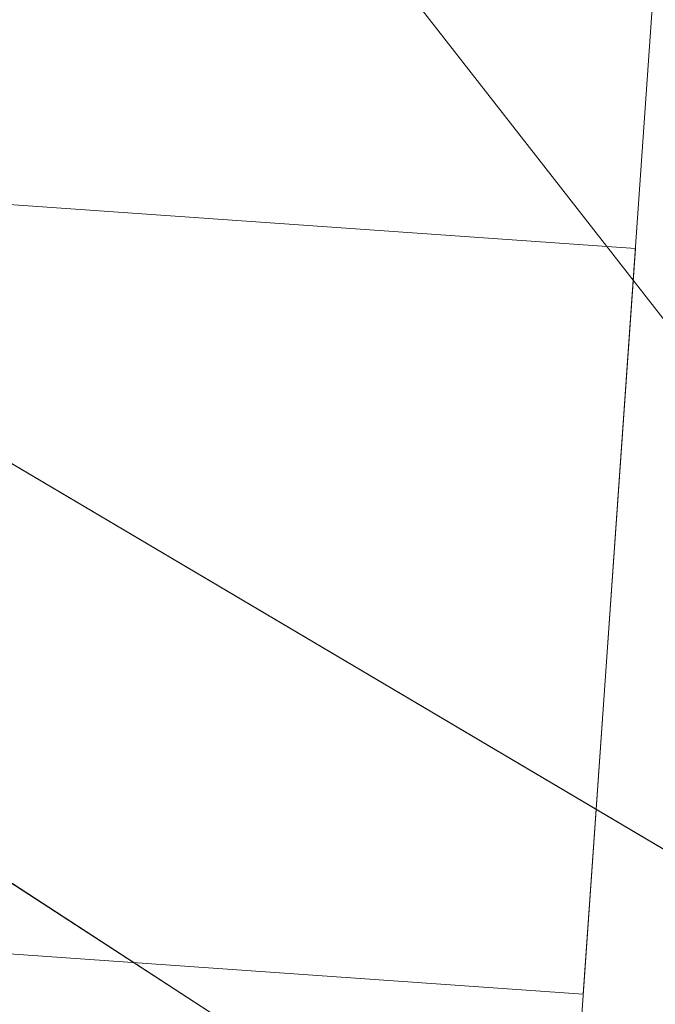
# Model space of a CAD drawing. Header units: millimetres. Extents: x -430348 to -225823, y -86243 to 5084.
# Tile 9 of 256: x -418829 to -418787, y -56951 to -56885. Entities that reach past the tile are written whole.
import ezdxf

# ---------------------------------------------------------------- set-up
doc = ezdxf.new("R2010")
doc.units = ezdxf.units.MM
for name, color, linetype, lineweight in [('A-GLAZ-CWMG', 51, 'Continuous', 9), ('A-ROOF', 132, 'Continuous', 9), ('A-WALL', 113, 'Continuous', 9)]:
    doc.layers.add(name, color=color, linetype=linetype, lineweight=lineweight)

# ---------------------------------------------------------------- blocks, each defined once
blk = doc.blocks.new('Rectangular Mullion - 50mm x 50mm-225191-_3D_ Copy 1')
at = {"layer": 'A-GLAZ-CWMG'}
mesh = blk.add_polyface(dxfattribs=at)
corners = [(0, 24.99999999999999), (-50, 24.99999999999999), (-50, -25), (0, -25)]
mesh.append_faces([[corners[k] for k in face] for face in [(3, 0, 1, 2)]])
mesh = blk.add_polyface(dxfattribs=at)
corners = [(-50, 24.99999999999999), (0, 24.99999999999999), (0, 24.99999999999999, -940.0000000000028), (-50, 24.99999999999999, -940.0000000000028)]
mesh.append_faces([[corners[k] for k in face] for face in [(3, 0, 1, 2)]])
mesh = blk.add_polyface(dxfattribs=at)
corners = [(-50, -25), (-50, 24.99999999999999), (-50, 24.99999999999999, -940.0000000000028), (-50, -25, -940.0000000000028)]
mesh.append_faces([[corners[k] for k in face] for face in [(3, 0, 1, 2)]])
mesh = blk.add_polyface(dxfattribs=at)
corners = [(0, 24.99999999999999), (0, -25), (0, -25, -940.0000000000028), (0, 24.99999999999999, -940.0000000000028)]
mesh.append_faces([[corners[k] for k in face] for face in [(3, 0, 1, 2)]])
mesh = blk.add_polyface(dxfattribs=at)
corners = [(0, -25), (-50, -25), (-50, -25, -940.0000000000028), (0, -25, -940.0000000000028)]
mesh.append_faces([[corners[k] for k in face] for face in [(3, 0, 1, 2)]])
blk = doc.blocks.new('Rectangular Mullion - 50mm x 50mm-494476-_3D_ Copy 1')
at = {"layer": 'A-GLAZ-CWMG'}
mesh = blk.add_polyface(dxfattribs=at)
corners = [(0, 24.99999999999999, -319.9999999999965), (0, -25, -319.9999999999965), (-50, -25, -319.9999999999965), (-50, 24.99999999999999, -319.9999999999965)]
mesh.append_faces([[corners[k] for k in face] for face in [(3, 0, 1, 2)]])
mesh = blk.add_polyface(dxfattribs=at)
corners = [(-50, 24.99999999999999), (0, 24.99999999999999), (0, 24.99999999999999, -319.9999999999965), (-50, 24.99999999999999, -319.9999999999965)]
mesh.append_faces([[corners[k] for k in face] for face in [(0, 1, 2, 3)]])
mesh = blk.add_polyface(dxfattribs=at)
corners = [(-50, -25), (-50, 24.99999999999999), (-50, 24.99999999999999, -319.9999999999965), (-50, -25, -319.9999999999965)]
mesh.append_faces([[corners[k] for k in face] for face in [(3, 0, 1, 2)]])
mesh = blk.add_polyface(dxfattribs=at)
corners = [(0, 24.99999999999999), (0, -25), (0, -25, -319.9999999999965), (0, 24.99999999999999, -319.9999999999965)]
mesh.append_faces([[corners[k] for k in face] for face in [(3, 0, 1, 2)]])
mesh = blk.add_polyface(dxfattribs=at)
corners = [(0, -25), (-50, -25), (-50, -25, -319.9999999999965), (0, -25, -319.9999999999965)]
mesh.append_faces([[corners[k] for k in face] for face in [(0, 1, 2, 3)]])
blk = doc.blocks.new('Rectangular Mullion - 50mm x 50mm-494475-_3D_ Copy 1')
at = {"layer": 'A-GLAZ-CWMG'}
mesh = blk.add_polyface(dxfattribs=at)
corners = [(0, 24.99999999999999), (-50, 24.99999999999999), (-50, -25), (0, -25)]
mesh.append_faces([[corners[k] for k in face] for face in [(3, 0, 1, 2)]])
mesh = blk.add_polyface(dxfattribs=at)
corners = [(-50, 24.99999999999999), (0, 24.99999999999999), (0, 24.99999999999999, -1180), (-50, 24.99999999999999, -1180)]
mesh.append_faces([[corners[k] for k in face] for face in [(0, 1, 2, 3)]])
mesh = blk.add_polyface(dxfattribs=at)
corners = [(-50, -25), (-50, 24.99999999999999), (-50, 24.99999999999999, -1180), (-50, -25, -1180)]
mesh.append_faces([[corners[k] for k in face] for face in [(0, 1, 2, 3)]])
mesh = blk.add_polyface(dxfattribs=at)
corners = [(0, 24.99999999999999), (0, -25), (0, -25, -1180), (0, 24.99999999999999, -1180)]
mesh.append_faces([[corners[k] for k in face] for face in [(0, 1, 2, 3)]])
mesh = blk.add_polyface(dxfattribs=at)
corners = [(0, -25), (-50, -25), (-50, -25, -1180), (0, -25, -1180)]
mesh.append_faces([[corners[k] for k in face] for face in [(0, 1, 2, 3)]])
blk = doc.blocks.new('Walls 121 - Walls 2-496146-_3D_ Copy 1')
at = {"layer": 'A-WALL'}
mesh = blk.add_polyface(dxfattribs=at)
corners = [(-419034.4157745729, -57471.42524221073, 64146.87257296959), (-421072.2754361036, -54863.0838208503, 64146.87257296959), (-420643.1039297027, -54527.77829159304, 64146.87257296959), (-418605.2442681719, -57136.11971295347, 64146.87257296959)]
mesh.append_faces([[corners[k] for k in face] for face in [(3, 0, 1, 2)]])
mesh = blk.add_polyface(dxfattribs=at)
corners = [(-420643.1039297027, -54527.77829159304, 64146.87257296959), (-419624.1759403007, -55831.94664543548, 65439.91903539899), (-418605.2442681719, -57136.11971295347, 64146.87257296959)]
mesh.append_faces([[corners[k] for k in face] for face in [(2, 0, 1)]])
mesh = blk.add_polyface(dxfattribs=at)
corners = [(-420053.3474467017, -56167.25217469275, 65439.91903539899), (-419034.4157745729, -57471.42524221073, 64146.87257296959), (-418605.2442681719, -57136.11971295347, 64146.87257296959), (-419624.1759403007, -55831.94664543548, 65439.91903539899)]
mesh.append_faces([[corners[k] for k in face] for face in [(0, 1, 2, 3)]])

msp = doc.modelspace()

# ---------------------------------------------------------------- block references
at = {"layer": 'A-GLAZ-CWMG', "extrusion": (0, 0, -1), "rotation": 184.0000000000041}
for name, p in [('Rectangular Mullion - 50mm x 50mm-225191-_3D_ Copy 1', (418789.6186378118, -56924.97942791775, -62619.71654808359)), ('Rectangular Mullion - 50mm x 50mm-494476-_3D_ Copy 1', (418789.6186378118, -56924.97942791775, -63559.71654808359)), ('Rectangular Mullion - 50mm x 50mm-494475-_3D_ Copy 1', (418789.6186378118, -56924.97942791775, -59999.71654808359)), ('Rectangular Mullion - 50mm x 50mm-494476-_3D_ Copy 1', (418789.6186378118, -56924.97942791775, -61179.7165480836))]:
    msp.add_blockref(name, p, dxfattribs=at)
at = {"layer": 'A-WALL'}
msp.add_blockref('Walls 121 - Walls 2-496146-_3D_ Copy 1', (0, 0), dxfattribs=at)

# ---------------------------------------------------------------- meshes
at = {"layer": 'A-ROOF'}
mesh = msp.add_polyface(dxfattribs=at)
corners = [(-408771.2222923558, -59279.48074339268, 64146.87257296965), (-420994.8152163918, -43834.53035938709, 64146.87257296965), (-422471.6930806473, -47233.55460076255, 66446.87257296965)]
mesh.append_faces([[corners[k] for k in face] for face in [(0, 1, 2)]])
mesh = msp.add_polyface(dxfattribs=at)
corners = [(-420994.8152163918, -43834.53035938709, 64046.87257296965), (-408771.2222923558, -59279.48074339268, 64046.87257296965), (-422471.6930806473, -47233.55460076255, 66346.87257296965)]
mesh.append_faces([[corners[k] for k in face] for face in [(2, 0, 1)]])
mesh = msp.add_polyface(dxfattribs=at)
corners = [(-408771.2222923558, -59279.48074339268, 64146.87257296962), (-408771.2222923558, -59279.48074339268, 64046.87257296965), (-420994.8152163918, -43834.53035938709, 64046.87257296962), (-420994.8152163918, -43834.53035938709, 64146.87257296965)]
mesh.append_faces([[corners[k] for k in face] for face in [(3, 0, 1, 2)]])
mesh = msp.add_polyface(dxfattribs=at)
corners = [(-427089.0329073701, -46656.32695874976, 64146.87257296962), (-427089.0329073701, -46656.32695874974, 64046.87257296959), (-426578.1901788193, -47297.79940370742, 64046.87257296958), (-426296.3276216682, -47651.73820634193, 64046.87257296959), (-425539.9087077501, -48601.58414327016, 64046.87257296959), (-425209.6845134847, -49016.2513381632, 64046.87257296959), (-423074.5492740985, -51697.37088000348, 64046.87257296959), (-422814.9263499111, -52023.38306073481, 64046.87257296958), (-421640.0755497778, -53498.65983987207, 64046.87257296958), (-421401.1676749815, -53798.65983987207, 64046.87257296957), (-420439.5279553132, -55006.20444737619, 64046.87257296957), (-420178.8030965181, -55333.60034299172, 64046.87257296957), (-416924.4889170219, -59420.0887213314, 64046.87257296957), (-416663.7640582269, -59747.48461694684, 64046.87257296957), (-415364.9136873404, -61378.46941222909, 64046.87257296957), (-415096.8908607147, -61715.02946934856, 64046.87257296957), (-412748.5703787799, -64663.84873778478, 64046.87257296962), (-412748.5703787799, -64663.84873778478, 64146.87257296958)]
mesh.append_faces([[corners[k] for k in face] for face in [(17, 15, 16)]], dxfattribs={"vtx0": -1})
mesh.append_faces([[corners[k] for k in face] for face in [(4, 0, 3)]], dxfattribs={"vtx0": -1, "vtx1": -1})
mesh.append_faces([[corners[k] for k in face] for face in [(0, 10, 11, 17)]], dxfattribs={"vtx0": -1, "vtx2": -1})
mesh.append_faces([[corners[k] for k in face] for face in [(0, 8, 9, 10), (17, 13, 14, 15), (17, 11, 12, 13)]], dxfattribs={"vtx0": -1, "vtx3": -1})
mesh.append_faces([[corners[k] for k in face] for face in [(5, 6, 0, 4), (7, 8, 0, 6)]], dxfattribs={"vtx1": -1, "vtx2": -1})
mesh.append_faces([[corners[k] for k in face] for face in [(0, 1, 2, 3)]], dxfattribs={"vtx3": -1})
mesh = msp.add_polyface(dxfattribs=at)
corners = [(-427089.0329073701, -46656.32695874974, 64146.87257296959), (-412748.5703787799, -64663.84873778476, 64146.87257296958), (-422471.6930806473, -47233.55460076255, 66446.87257296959)]
mesh.append_faces([[corners[k] for k in face] for face in [(0, 1, 2)]])
mesh = msp.add_polyface(dxfattribs=at)
corners = [(-412748.5703787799, -64663.84873778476, 64046.87257296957), (-415096.8908607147, -61715.02946934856, 64046.87257296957), (-415364.9136873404, -61378.46941222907, 64046.87257296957), (-416663.7640582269, -59747.48461694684, 64046.87257296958), (-416924.4889170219, -59420.08872133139, 64046.87257296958), (-420178.8030965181, -55333.60034299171, 64046.87257296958), (-420439.5279553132, -55006.20444737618, 64046.87257296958), (-421401.1676749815, -53798.65983987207, 64046.87257296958), (-421640.0755497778, -53498.65983987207, 64046.87257296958), (-422814.9263499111, -52023.3830607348, 64046.87257296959), (-423074.5492740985, -51697.37088000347, 64046.87257296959), (-425209.6845134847, -49016.2513381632, 64046.87257296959), (-425539.9087077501, -48601.58414327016, 64046.87257296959), (-426296.3276216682, -47651.73820634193, 64046.87257296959), (-426578.1901788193, -47297.79940370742, 64046.87257296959), (-427089.0329073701, -46656.32695874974, 64046.87257296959), (-426548.1159340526, -46723.94862853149, 64316.3153875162), (-426462.1191291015, -46734.6993496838, 64359.15231501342), (-422471.6930806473, -47233.55460076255, 66346.87257296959)]
mesh.append_faces([[corners[k] for k in face] for face in [(12, 17, 18, 11)]], dxfattribs={"vtx0": -1, "vtx2": -1})
mesh.append_faces([[corners[k] for k in face] for face in [(1, 2, 18, 0)]], dxfattribs={"vtx1": -1})
mesh.append_faces([[corners[k] for k in face] for face in [(13, 14, 17, 12), (10, 11, 18, 9), (3, 4, 18, 2), (7, 8, 18, 6), (5, 6, 18, 4), (8, 9, 18)]], dxfattribs={"vtx1": -1, "vtx2": -1})
mesh.append_faces([[corners[k] for k in face] for face in [(14, 15, 16, 17)]], dxfattribs={"vtx3": -1})
mesh = msp.add_polyface(dxfattribs=at)
corners = [(-410680.1000295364, -62019.96776662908, 66446.87257296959), (-418142.8583996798, -52661.82352439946, 66446.87257296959), (-418695.6522153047, -51968.63154279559, 66446.87257296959), (-422471.6930806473, -47233.55460076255, 66446.87257296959), (-412748.5703787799, -64663.84873778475, 64146.87257296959)]
mesh.append_faces([[corners[k] for k in face] for face in [(4, 0, 1), (2, 3, 4, 1)]], dxfattribs={"vtx2": -1})
mesh = msp.add_polyface(dxfattribs=at)
corners = [(-422471.6930806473, -47233.55460076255, 66446.87257296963), (-418695.6522153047, -51968.63154279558, 66446.87257296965), (-418142.8583996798, -52661.82352439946, 66446.87257296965), (-410680.1000295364, -62019.96776662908, 66446.87257296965), (-408771.2222923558, -59279.48074339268, 64146.87257296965)]
mesh.append_faces([[corners[k] for k in face] for face in [(1, 4, 0)]], dxfattribs={"vtx0": -1})
mesh.append_faces([[corners[k] for k in face] for face in [(2, 3, 4, 1)]], dxfattribs={"vtx2": -1})
mesh = msp.add_polyface(dxfattribs=at)
corners = [(-422471.6930806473, -47233.55460076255, 66346.87257296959), (-418695.6520906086, -51968.63169916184, 66346.87257296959), (-418142.8582749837, -52661.82368076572, 66346.87257296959), (-410680.1000295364, -62019.96776662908, 66346.87257296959), (-412748.5703787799, -64663.84873778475, 64046.87257296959)]
mesh.append_faces([[corners[k] for k in face] for face in [(2, 3, 4, 1), (4, 0, 1)]], dxfattribs={"vtx2": -1})
mesh = msp.add_polyface(dxfattribs=at)
corners = [(-408771.2222923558, -59279.48074339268, 64046.87257296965), (-410680.1000295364, -62019.96776662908, 66346.87257296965), (-418142.8582749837, -52661.82368076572, 66346.87257296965), (-418695.6520906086, -51968.63169916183, 66346.87257296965), (-422471.6930806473, -47233.55460076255, 66346.87257296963)]
mesh.append_faces([[corners[k] for k in face] for face in [(4, 0, 3)]], dxfattribs={"vtx1": -1})
mesh.append_faces([[corners[k] for k in face] for face in [(0, 1, 2, 3)]], dxfattribs={"vtx3": -1})
mesh = msp.add_polyface(dxfattribs=at)
corners = [(-420854.5966876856, -54484.99676505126, 64146.87257296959), (-418333.2790212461, -54652.34139672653, 65467.93271707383), (-418189.9840185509, -54909.22122041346, 65434.0363530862), (-418590.9018168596, -57327.55045578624, 64146.87257296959), (-418692.0872816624, -57200.49043540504, 64146.87257296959), (-418290.0742123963, -54775.5545445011, 65437.55276746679), (-420753.4100344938, -54612.05827770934, 64146.87257296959)]
mesh.append_faces([[corners[k] for k in face] for face in [(1, 2, 5)]], dxfattribs={"vtx1": -1, "vtx2": -1})
mesh.append_faces([[corners[k] for k in face] for face in [(6, 0, 1, 5)]], dxfattribs={"vtx2": -1})
mesh.append_faces([[corners[k] for k in face] for face in [(2, 3, 4, 5)]], dxfattribs={"vtx3": -1})
mesh = msp.add_polyface(dxfattribs=at)
corners = [(-418908.3344060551, -57632.80203482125, 64113.77439447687), (-418564.510906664, -57360.68989526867, 64113.77439447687), (-418590.9018168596, -57327.55045578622, 64146.87257296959), (-418189.9840185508, -54909.22122041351, 65434.03635308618), (-418148.9196164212, -54664.14888234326, 65564.26572499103), (-420058.5934852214, -56171.35082918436, 65566.82085690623)]
mesh.append_faces([[corners[k] for k in face] for face in [(2, 5, 0, 1), (5, 2, 3, 4)]], dxfattribs={"vtx0": -1})
mesh = msp.add_polyface(dxfattribs=at)
corners = [(-416947.9867391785, -56081.32460862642, 63986.87257296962), (-418908.3344060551, -57632.80203482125, 63986.87257296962), (-420058.5934852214, -56171.35082918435, 65439.91903539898), (-418290.0742123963, -54775.55454450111, 65437.55276746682), (-418692.0872816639, -57200.4904354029, 64146.87257296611), (-418612.3520472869, -57300.61509782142, 64046.87257296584), (-416994.9124142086, -56021.70361924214, 64046.15068460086)]
mesh.append_faces([[corners[k] for k in face] for face in [(3, 4, 2)]], dxfattribs={"vtx1": -1})
mesh.append_faces([[corners[k] for k in face] for face in [(1, 2, 4, 5)]], dxfattribs={"vtx1": -1, "vtx3": -1})
mesh.append_faces([[corners[k] for k in face] for face in [(5, 6, 0, 1)]], dxfattribs={"vtx3": -1})
mesh = msp.add_polyface(dxfattribs=at)
corners = [(-416947.9867391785, -56081.32460862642, 63986.87257296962), (-416947.9867391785, -56081.32460862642, 64046.15083634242), (-418564.510906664, -57360.6898952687, 64046.87257296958), (-418564.510906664, -57360.68989526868, 64113.77439447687), (-418908.3344060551, -57632.80203482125, 64113.77439447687), (-418908.3344060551, -57632.80203482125, 63986.87257296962)]
mesh.append_faces([[corners[k] for k in face] for face in [(0, 1, 2, 5)]], dxfattribs={"vtx2": -1})
mesh.append_faces([[corners[k] for k in face] for face in [(2, 3, 4, 5)]], dxfattribs={"vtx3": -1})
at = {"layer": 'A-WALL'}
mesh = msp.add_polyface(dxfattribs=at)
corners = [(-409203.1820447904, -59554.16048054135, 57947.5), (-421204.3576750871, -44390.24236648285, 57947.5), (-421390.5459399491, -44154.98678076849, 57947.5), (-421157.387566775, -43966.17885296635, 57947.5), (-408820.5954641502, -59554.16048054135, 57947.5)]
mesh.append_faces([[corners[k] for k in face] for face in [(1, 4, 0)]], dxfattribs={"vtx0": -1})
mesh.append_faces([[corners[k] for k in face] for face in [(3, 4, 1, 2)]], dxfattribs={"vtx1": -1})
mesh = msp.add_polyface(dxfattribs=at)
corners = [(-408820.5954641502, -59554.16048054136, 57947.5), (-421157.387566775, -43966.17885296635, 57947.5), (-421157.387566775, -43966.17885296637, 64165.63937539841), (-421089.3626950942, -44052.13073098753, 64194.11508115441), (-409648.3056324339, -58508.31883963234, 64194.11508115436), (-408896.0984863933, -59458.75968965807, 64197.33545526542), (-408858.3330681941, -59506.4776571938, 64234.65952255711), (-408820.5954641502, -59554.16048054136, 64272.06905892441), (-409682.8843509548, -58464.62738203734, 64046.87257296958), (-409682.8843509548, -58464.62738203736, 62746.87257296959), (-409012.6485252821, -59311.49451328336, 62746.87257296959), (-409012.6485252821, -59311.49451328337, 64046.87257296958), (-411718.4153770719, -55892.66053899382, 64046.87257296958), (-411718.4153770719, -55892.66053899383, 62746.87257296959), (-410663.4145403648, -57225.69213447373, 62746.87257296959), (-410663.4145403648, -57225.69213447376, 64046.87257296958), (-413356.7696176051, -53822.5408848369, 64046.87257296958), (-413356.7696176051, -53822.54088483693, 62746.87257296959), (-412785.8279883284, -54543.94621886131, 62746.87257296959), (-412785.8279883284, -54543.94621886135, 64046.87257296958), (-415255.7711236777, -51423.08401297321, 64046.87257296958), (-415255.7711236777, -51423.08401297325, 62746.87257296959), (-414362.1233561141, -52552.24018796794, 62746.87257296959), (-414362.1233561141, -52552.24018796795, 64046.87257296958), (-417787.7731317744, -48223.80818382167, 64046.87257296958), (-417787.7731317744, -48223.80818382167, 62746.87257296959), (-416918.9489133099, -49321.59890951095, 62746.87257296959), (-416918.9489133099, -49321.59890951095, 64046.87257296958), (-419314.4214013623, -46294.83305153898, 64046.87257296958), (-419314.4214013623, -46294.83305153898, 62746.87257296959), (-418780.715095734, -46969.19021160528, 62746.87257296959), (-418780.715095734, -46969.1902116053, 64046.87257296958), (-420257.7162671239, -45102.94597793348, 64046.87257296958), (-420257.7162671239, -45102.94597793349, 62746.87257296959), (-419810.892383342, -45667.52406543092, 62746.87257296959), (-419810.892383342, -45667.52406543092, 64046.87257296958), (-409762.8384090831, -58363.60254683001, 61186.87257296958), (-409762.8384090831, -58363.60254683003, 60326.87257296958), (-409440.1322707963, -58771.35338780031, 60326.87257296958), (-409440.1322707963, -58771.35338780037, 61186.87257296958), (-409223.6486926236, -59044.8881941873, 61186.87257296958), (-409223.6486926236, -59044.88819418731, 60326.87257296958), (-408900.9425543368, -59452.63903515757, 60326.87257296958), (-408900.9425543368, -59452.63903515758, 61186.87257296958), (-412034.1931516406, -55493.66393538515, 61286.87257296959), (-412034.1931516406, -55493.66393538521, 60066.87257296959), (-410582.0155293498, -57328.54271975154, 60066.87257296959), (-410582.0155293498, -57328.54271975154, 61286.87257296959), (-413200.899959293, -54019.48781803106, 61066.87257296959), (-413200.899959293, -54019.48781803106, 60086.87257296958), (-412878.1938210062, -54427.23865900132, 60086.87257296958), (-412878.1938210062, -54427.23865900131, 61066.87257296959), (-414373.8126542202, -52537.47033835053, 61386.87257296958), (-414373.8126542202, -52537.47033835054, 60086.87257296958), (-413815.282799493, -53243.19294772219, 60086.87257296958), (-413815.2827994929, -53243.19294772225, 61386.87257296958), (-415763.9314037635, -50781.00517724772, 61286.87257296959), (-415763.9314037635, -50781.00517724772, 60266.87257296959), (-415205.4015490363, -51486.72778661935, 60266.87257296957), (-415205.4015490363, -51486.72778661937, 61286.87257296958), (-417713.3024844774, -48317.90453173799, 61286.87257296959), (-417713.3024844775, -48317.90453173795, 60086.87257296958), (-416887.9194769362, -49360.80572114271, 60086.87257296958), (-416887.9194769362, -49360.80572114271, 61286.87257296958), (-419264.7743031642, -46357.56395014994, 61286.87257296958), (-419264.7743031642, -46357.56395014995, 59086.87257296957), (-418582.1267029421, -47220.11380604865, 59086.87257296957), (-418582.1267029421, -47220.11380604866, 61286.87257296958), (-420257.7162671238, -45102.94597793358, 61106.87257296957), (-420257.7162671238, -45102.94597793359, 60086.87257296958), (-419810.892383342, -45667.52406543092, 60086.87257296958), (-419810.892383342, -45667.52406543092, 61106.87257296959)]
mesh.append_faces([[corners[k] for k in face] for face in [(11, 5, 10), (65, 70, 64)]], dxfattribs={"vtx0": -1, "vtx1": -1})
mesh.append_faces([[corners[k] for k in face] for face in [(50, 45, 0, 49), (54, 49, 0, 53), (10, 7, 43), (62, 57, 66), (21, 56, 26, 20), (33, 68, 2)]], dxfattribs={"vtx0": -1, "vtx1": -1, "vtx2": -1})
mesh.append_faces([[corners[k] for k in face] for face in [(55, 22, 17, 48)]], dxfattribs={"vtx0": -1, "vtx1": -1, "vtx2": -1, "vtx3": -1})
mesh.append_faces([[corners[k] for k in face] for face in [(18, 44, 51, 48), (4, 8, 15, 12), (4, 16, 23, 20), (65, 1, 69, 70), (66, 53, 0, 1), (60, 67, 25, 26), (3, 28, 35, 32)]], dxfattribs={"vtx0": -1, "vtx1": -1, "vtx3": -1})
mesh.append_faces([[corners[k] for k in face] for face in [(0, 42, 43, 7), (47, 36, 37, 46), (45, 50, 51, 44), (15, 8, 9, 14), (39, 9, 10), (13, 18, 19, 12), (17, 22, 23, 16), (57, 62, 63, 56), (67, 60, 61, 66), (34, 71, 68, 33), (52, 21, 22, 55), (20, 26, 27), (3, 32, 33, 2)]], dxfattribs={"vtx0": -1, "vtx2": -1})
mesh.append_faces([[corners[k] for k in face] for face in [(10, 43, 40, 39), (9, 39, 36, 47), (13, 47, 44, 18), (47, 13, 14, 9), (64, 70, 71, 34)]], dxfattribs={"vtx0": -1, "vtx2": -1, "vtx3": -1})
mesh.append_faces([[corners[k] for k in face] for face in [(45, 46, 0), (6, 7, 10, 5), (17, 18, 48), (61, 62, 66), (65, 66, 1), (27, 24, 3)]], dxfattribs={"vtx1": -1, "vtx2": -1})
mesh.append_faces([[corners[k] for k in face] for face in [(41, 42, 0, 38), (37, 38, 0, 46), (19, 16, 4, 12), (3, 4, 20, 27), (57, 58, 53, 66), (63, 60, 26, 56), (59, 56, 21, 52), (67, 64, 30, 25), (29, 30, 64, 34), (31, 28, 3, 24)]], dxfattribs={"vtx1": -1, "vtx2": -1, "vtx3": -1})
mesh.append_faces([[corners[k] for k in face] for face in [(40, 41, 38, 39), (54, 55, 48, 49), (4, 5, 11, 8), (52, 53, 58, 59), (68, 69, 1, 2), (24, 25, 30, 31), (28, 29, 34, 35)]], dxfattribs={"vtx1": -1, "vtx3": -1})
mesh = msp.add_polyface(dxfattribs=at)
corners = [(-421224.961007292, -44364.20931338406, 64405.28766732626), (-421204.3576750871, -44390.24236648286, 64405.28766732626), (-410906.2029577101, -57402.33215425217, 64405.28766732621), (-409648.3056324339, -58508.31883963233, 64194.11508115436), (-421089.3626950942, -44052.1307309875, 64194.11508115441)]
mesh.append_faces([[corners[k] for k in face] for face in [(2, 3, 4)]], dxfattribs={"vtx2": -1})
mesh.append_faces([[corners[k] for k in face] for face in [(4, 0, 1, 2)]], dxfattribs={"vtx3": -1})
mesh = msp.add_polyface(dxfattribs=at)
corners = [(-421390.5459399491, -44154.98678076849, 57947.5), (-421204.3576750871, -44390.24236648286, 57947.5), (-409203.1820447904, -59554.16048054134, 57947.5), (-409203.1820447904, -59554.16048054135, 60326.87257296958), (-409458.8895624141, -59231.06481242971, 60326.87257296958), (-409458.8895624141, -59231.06481242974, 61186.87257296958), (-409203.1820447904, -59554.16048054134, 61186.87257296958), (-409203.1820447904, -59554.16048054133, 64412.57869678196), (-410906.2029577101, -57402.33215425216, 64405.28766732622), (-421204.3576750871, -44390.24236648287, 64405.28766732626), (-421224.961007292, -44364.20931338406, 64405.28766732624), (-421390.5459399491, -44154.98678076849, 64335.97261088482), (-409918.1252207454, -58650.80400027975, 62746.87257296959), (-409918.1252207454, -58650.80400027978, 64046.87257296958), (-409247.8893950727, -59497.67113152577, 64046.87257296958), (-409247.8893950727, -59497.67113152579, 62746.87257296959), (-411953.6562468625, -56078.83715723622, 62746.87257296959), (-411953.6562468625, -56078.83715723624, 64046.87257296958), (-410898.6554101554, -57411.86875271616, 64046.87257296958), (-410898.6554101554, -57411.8687527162, 62746.87257296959), (-413592.0104873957, -54008.71750307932, 62746.87257296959), (-413592.0104873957, -54008.71750307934, 64046.87257296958), (-413021.0688581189, -54730.12283710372, 64046.87257296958), (-413021.0688581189, -54730.12283710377, 62746.87257296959), (-415491.0119934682, -51609.26063121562, 62746.87257296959), (-415491.0119934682, -51609.26063121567, 64046.87257296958), (-414597.3642259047, -52738.41680621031, 64046.87257296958), (-414597.3642259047, -52738.41680621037, 62746.87257296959), (-418023.014001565, -48409.98480206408, 62746.87257296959), (-418023.014001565, -48409.98480206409, 64046.87257296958), (-417154.1897831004, -49507.77552775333, 64046.87257296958), (-417154.1897831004, -49507.77552775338, 62746.87257296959), (-419549.6622711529, -46481.0096697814, 62746.87257296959), (-419549.6622711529, -46481.00966978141, 64046.87257296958), (-419015.9559655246, -47155.3668298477, 64046.87257296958), (-419015.9559655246, -47155.36682984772, 62746.87257296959), (-420492.9571369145, -45289.12259617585, 62746.87257296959), (-420492.9571369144, -45289.12259617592, 64046.87257296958), (-420046.1332531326, -45853.70068367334, 64046.87257296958), (-420046.1332531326, -45853.70068367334, 62746.87257296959), (-409998.0792788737, -58549.77916507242, 60326.87257296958), (-409998.0792788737, -58549.77916507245, 61186.87257296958), (-409675.3731405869, -58957.53000604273, 61186.87257296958), (-409675.3731405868, -58957.5300060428, 60326.87257296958), (-412269.4340214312, -55679.84055362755, 60066.87257296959), (-412269.4340214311, -55679.84055362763, 61286.87257296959), (-410817.2563991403, -57514.71933799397, 61286.87257296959), (-410817.2563991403, -57514.71933799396, 60066.87257296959), (-413436.1408290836, -54205.66443627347, 60086.87257296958), (-413436.1408290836, -54205.66443627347, 61066.87257296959), (-413113.4346907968, -54613.41527724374, 61066.87257296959), (-413113.4346907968, -54613.41527724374, 60086.87257296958), (-414609.0535240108, -52723.64695659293, 60086.87257296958), (-414609.0535240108, -52723.64695659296, 61386.87257296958), (-414050.5236692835, -53429.3695659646, 61386.87257296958), (-414050.5236692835, -53429.3695659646, 60086.87257296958), (-415999.1722735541, -50967.18179549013, 60266.87257296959), (-415999.1722735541, -50967.18179549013, 61286.87257296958), (-415440.6424188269, -51672.90440486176, 61286.87257296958), (-415440.6424188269, -51672.90440486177, 60266.87257296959), (-417948.543354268, -48504.08114998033, 60086.87257296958), (-417948.543354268, -48504.08114998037, 61286.87257296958), (-417123.1603467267, -49546.98233938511, 61286.87257296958), (-417123.1603467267, -49546.98233938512, 60086.87257296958), (-419500.0151729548, -46543.74056839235, 59086.87257296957), (-419500.0151729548, -46543.74056839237, 61286.87257296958), (-418817.3675727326, -47406.29042429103, 61286.87257296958), (-418817.3675727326, -47406.29042429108, 59086.87257296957), (-420492.9571369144, -45289.12259617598, 60086.87257296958), (-420492.9571369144, -45289.12259617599, 61106.87257296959), (-420046.1332531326, -45853.70068367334, 61106.87257296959), (-420046.1332531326, -45853.70068367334, 60086.87257296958)]
mesh.append_faces([[corners[k] for k in face] for face in [(68, 64, 71), (56, 52, 59), (36, 69, 39), (28, 61, 31), (4, 43, 2, 3), (19, 12, 18)]], dxfattribs={"vtx0": -1, "vtx1": -1})
mesh.append_faces([[corners[k] for k in face] for face in [(61, 28, 66, 60), (62, 57, 31, 61), (32, 39, 65, 35), (36, 11, 69), (30, 25, 9, 29), (52, 67, 2), (54, 20, 27, 53), (20, 54, 49, 23), (13, 8, 18, 12)]], dxfattribs={"vtx0": -1, "vtx1": -1, "vtx2": -1})
mesh.append_faces([[corners[k] for k in face] for face in [(67, 52, 56, 63)]], dxfattribs={"vtx0": -1, "vtx1": -1, "vtx2": -1, "vtx3": -1})
mesh.append_faces([[corners[k] for k in face] for face in [(2, 44, 51, 48), (2, 48, 55, 52), (15, 42, 5, 6), (8, 26, 21, 22), (8, 22, 17, 18), (16, 23, 45, 46), (46, 12, 19, 16)]], dxfattribs={"vtx0": -1, "vtx1": -1, "vtx3": -1})
mesh.append_faces([[corners[k] for k in face] for face in [(0, 68, 69, 11), (65, 70, 71, 64), (53, 58, 59, 52), (60, 66, 67), (39, 32, 33, 38), (31, 24, 25, 30), (29, 34, 35, 28), (55, 48, 49, 54), (43, 4, 5, 42), (42, 15, 12), (7, 14, 15, 6)]], dxfattribs={"vtx0": -1, "vtx2": -1})
mesh.append_faces([[corners[k] for k in face] for face in [(68, 0, 1, 64), (39, 69, 70, 65), (35, 65, 66, 28), (9, 37, 38, 33), (9, 33, 34, 29), (53, 27, 24, 58), (23, 49, 50, 45), (2, 43, 40, 47)]], dxfattribs={"vtx0": -1, "vtx2": -1, "vtx3": -1})
mesh.append_faces([[corners[k] for k in face] for face in [(63, 60, 67), (36, 37, 9), (47, 44, 2)]], dxfattribs={"vtx1": -1, "vtx2": -1})
mesh.append_faces([[corners[k] for k in face] for face in [(57, 58, 24, 31), (41, 42, 12, 46)]], dxfattribs={"vtx1": -1, "vtx2": -1, "vtx3": -1})
mesh.append_faces([[corners[k] for k in face] for face in [(67, 64, 1, 2), (62, 63, 56, 57), (8, 9, 25, 26), (50, 51, 44, 45), (46, 47, 40, 41), (26, 27, 20, 21), (16, 17, 22, 23), (13, 14, 7, 8)]], dxfattribs={"vtx1": -1, "vtx3": -1})
mesh.append_faces([[corners[k] for k in face] for face in [(9, 10, 11, 36)]], dxfattribs={"vtx2": -1, "vtx3": -1})
mesh = msp.add_polyface(dxfattribs=at)
corners = [(-418331.8162896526, -56998.81079242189, 57947.5), (-418734.5227404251, -56970.65081417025, 57947.5), (-419465.6047014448, -56919.52858336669, 57947.5), (-419714.1409709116, -56601.41666496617, 57947.5), (-419311.4345201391, -56629.5766432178, 57947.5), (-418580.3525591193, -56680.69887402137, 57947.5)]
mesh.append_faces([[corners[k] for k in face] for face in [(4, 1, 2, 3)]], dxfattribs={"vtx0": -1})
mesh.append_faces([[corners[k] for k in face] for face in [(5, 0, 1, 4)]], dxfattribs={"vtx2": -1})
mesh = msp.add_polyface(dxfattribs=at)
corners = [(-418771.6017151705, -56667.32543025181, 63879.71654808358), (-418792.5286572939, -56966.59464532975, 63879.71654808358), (-419465.6047014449, -56919.52858336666, 63879.71654808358), (-419714.1409709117, -56601.41666496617, 63879.71654808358), (-419311.4345201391, -56629.57664321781, 63879.71654808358)]
mesh.append_faces([[corners[k] for k in face] for face in [(4, 1, 2, 3)]], dxfattribs={"vtx0": -1})
mesh.append_faces([[corners[k] for k in face] for face in [(0, 1, 4)]], dxfattribs={"vtx1": -1})
mesh = msp.add_polyface(dxfattribs=at)
corners = [(-418792.5286572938, -56966.59464532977, 62619.71654808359), (-418771.6017151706, -56667.32543025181, 62619.71654808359), (-419311.4345201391, -56629.5766432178, 62619.71654808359), (-419714.1409709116, -56601.41666496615, 62619.71654808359), (-419465.6047014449, -56919.52858336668, 62619.71654808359)]
mesh.append_faces([[corners[k] for k in face] for face in [(2, 4, 0, 1)]], dxfattribs={"vtx0": -1})
mesh.append_faces([[corners[k] for k in face] for face in [(3, 4, 2)]], dxfattribs={"vtx1": -1})
mesh = msp.add_polyface(dxfattribs=at)
corners = [(-418771.6017151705, -56667.32543025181, 61499.71654808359), (-418792.5286572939, -56966.59464532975, 61499.71654808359), (-419465.6047014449, -56919.52858336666, 61499.71654808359), (-419714.1409709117, -56601.41666496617, 61499.71654808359), (-419311.4345201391, -56629.57664321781, 61499.71654808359)]
mesh.append_faces([[corners[k] for k in face] for face in [(4, 1, 2, 3)]], dxfattribs={"vtx0": -1})
mesh.append_faces([[corners[k] for k in face] for face in [(0, 1, 4)]], dxfattribs={"vtx1": -1})
mesh = msp.add_polyface(dxfattribs=at)
corners = [(-418792.5286572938, -56966.59464532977, 59999.71654808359), (-418771.6017151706, -56667.32543025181, 59999.71654808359), (-419311.4345201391, -56629.57664321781, 59999.71654808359), (-419714.1409709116, -56601.41666496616, 59999.71654808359), (-419465.6047014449, -56919.52858336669, 59999.71654808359)]
mesh.append_faces([[corners[k] for k in face] for face in [(2, 4, 0, 1)]], dxfattribs={"vtx0": -1})
mesh.append_faces([[corners[k] for k in face] for face in [(3, 4, 2)]], dxfattribs={"vtx1": -1})
mesh = msp.add_polyface(dxfattribs=at)
corners = [(-418883.4135311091, -56960.23935584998, 64046.87257296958), (-418734.5227404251, -56970.65081417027, 64124.65165613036), (-418331.8162896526, -56998.81079242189, 64335.0215411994), (-418580.3525591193, -56680.69887402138, 64337.6742290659), (-419137.0277826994, -56641.77235034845, 64046.87257296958)]
mesh.append_faces([[corners[k] for k in face] for face in [(1, 2, 3)]], dxfattribs={"vtx2": -1})
mesh.append_faces([[corners[k] for k in face] for face in [(3, 4, 0, 1)]], dxfattribs={"vtx3": -1})
mesh = msp.add_polyface(dxfattribs=at)
corners = [(-418792.5286572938, -56966.59464532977, 63879.71654808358), (-418771.6017151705, -56667.32543025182, 63879.71654808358), (-418771.6017151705, -56667.32543025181, 62619.71654808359), (-418792.5286572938, -56966.59464532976, 62619.71654808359)]
mesh.append_faces([[corners[k] for k in face] for face in [(1, 2, 3, 0)]])
mesh = msp.add_polyface(dxfattribs=at)
corners = [(-418792.5286572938, -56966.59464532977, 61499.71654808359), (-418771.6017151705, -56667.32543025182, 61499.71654808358), (-418771.6017151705, -56667.32543025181, 59999.71654808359), (-418792.5286572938, -56966.59464532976, 59999.71654808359)]
mesh.append_faces([[corners[k] for k in face] for face in [(1, 2, 3, 0)]])
mesh = msp.add_polyface(dxfattribs=at)
corners = [(-419465.6047014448, -56919.52858336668, 57947.5), (-418734.5227404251, -56970.65081417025, 57947.5), (-418331.8162896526, -56998.81079242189, 57947.5), (-418331.8162896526, -56998.81079242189, 64335.02154119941), (-418734.5227404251, -56970.65081417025, 64124.65165613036), (-418883.4135311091, -56960.23935584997, 64046.87257296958), (-418883.4135311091, -56960.23935584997, 64146.87257296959), (-419465.6047014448, -56919.52858336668, 64146.87257296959), (-419465.6047014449, -56919.52858336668, 63879.71654808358), (-418792.5286572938, -56966.59464532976, 63879.71654808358), (-418792.5286572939, -56966.59464532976, 62619.71654808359), (-419465.6047014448, -56919.52858336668, 62619.71654808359), (-419465.6047014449, -56919.52858336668, 61499.71654808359), (-418792.5286572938, -56966.59464532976, 61499.71654808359), (-418792.5286572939, -56966.59464532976, 59999.71654808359), (-419465.6047014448, -56919.52858336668, 59999.71654808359)]
mesh.append_faces([[corners[k] for k in face] for face in [(5, 8, 9), (2, 13, 14, 1), (9, 4, 5)]], dxfattribs={"vtx0": -1, "vtx2": -1})
mesh.append_faces([[corners[k] for k in face] for face in [(13, 2, 3, 10)]], dxfattribs={"vtx0": -1, "vtx2": -1, "vtx3": -1})
mesh.append_faces([[corners[k] for k in face] for face in [(7, 8, 5, 6)]], dxfattribs={"vtx1": -1})
mesh.append_faces([[corners[k] for k in face] for face in [(9, 10, 3, 4)]], dxfattribs={"vtx1": -1, "vtx3": -1})
mesh.append_faces([[corners[k] for k in face] for face in [(10, 11, 12, 13), (14, 15, 0, 1)]], dxfattribs={"vtx3": -1})

doc.saveas('drawing.dxf')
